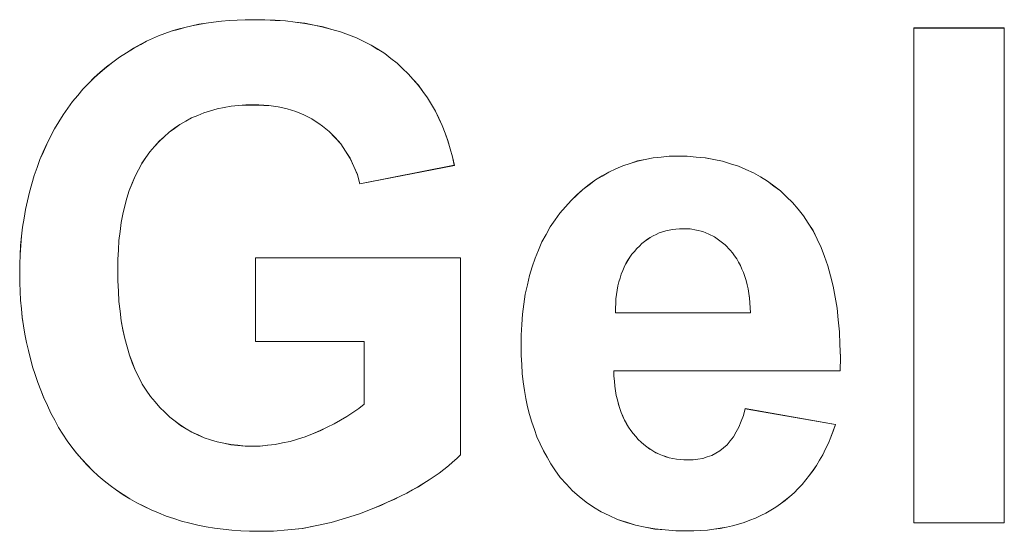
# Model space of a CAD drawing. Extents: x 229 to 926, y 37 to 878.
# Tile 132 of 194: x 354.11 to 359.08, y 819.52 to 822.1. Entities that reach past the tile are written whole.
import ezdxf

# ---------------------------------------------------------------- set-up
doc = ezdxf.new("R2010")
doc.units = 0
doc.layers.get('0').update_dxf_attribs({"lineweight": 13})
doc.layers.add('Beschriftung', color=7, linetype='Continuous', lineweight=25)
doc.layers.add('Beschriftung-A03ENJ5NI0', color=7, linetype='Continuous', lineweight=25)

# ---------------------------------------------------------------- blocks, each defined once
blk = doc.blocks.new('Referenz-A03ENJ5LI0', base_point=(255.7277, 65.704))
at = {"layer": 'Beschriftung', "color": 0, "lineweight": -2}
for p, q in [((355.2053, 822.1015), (355.2463, 822.1034)), ((355.2463, 822.1034), (355.289, 822.1034)), ((355.289, 822.1034), (355.3444, 822.1034)), ((355.3444, 822.1034), (355.3967, 822.1003)), ((354.8725, 822.0451), (354.9063, 822.0548)), ((354.9063, 822.0548), (354.9403, 822.0645)), ((354.9403, 822.0645), (354.9759, 822.0724)), ((354.9759, 822.0724), (355.0115, 822.08)), ((355.0115, 822.08), (355.0488, 822.0859)), ((355.0488, 822.0859), (355.0863, 822.0917)), ((355.0863, 822.0917), (355.1253, 822.0956)), ((355.1253, 822.0956), (355.1645, 822.0995)), ((355.1645, 822.0995), (355.2053, 822.1015)), ((355.3967, 822.1003), (355.4491, 822.0973)), ((355.4491, 822.0973), (355.4985, 822.0911)), ((355.4985, 822.0911), (355.5479, 822.0851)), ((355.5479, 822.0851), (355.5941, 822.0759)), ((355.5941, 822.0759), (355.6405, 822.0667)), ((355.6405, 822.0667), (355.6837, 822.0546)), ((355.6837, 822.0546), (355.7271, 822.0423)), ((358.6234, 819.5615), (358.6234, 822.0615)), ((358.6234, 822.0615), (359.0808, 822.0615)), ((359.0808, 822.0615), (359.0808, 819.5615)), ((354.7475, 821.9945), (354.7779, 822.0081)), ((354.7779, 822.0081), (354.8082, 822.0217)), ((354.8082, 822.0217), (354.8404, 822.0334)), ((354.8404, 822.0334), (354.8725, 822.0451)), ((355.7271, 822.0423), (355.7673, 822.0271)), ((355.7673, 822.0271), (355.8076, 822.0119)), ((355.8076, 822.0119), (355.8449, 821.9935)), ((354.646, 821.9362), (354.6812, 821.9588)), ((354.6812, 821.9588), (354.7188, 821.979)), ((354.7188, 821.979), (354.7475, 821.9945)), ((355.8449, 821.9935), (355.8821, 821.9752)), ((355.8821, 821.9752), (355.9163, 821.9538)), ((355.9163, 821.9538), (355.9505, 821.9325)), ((354.5776, 821.8892), (354.6106, 821.9139)), ((354.6106, 821.9139), (354.646, 821.9362)), ((355.9505, 821.9325), (355.9817, 821.908)), ((355.9817, 821.908), (356.0128, 821.8836)), ((354.5138, 821.8377), (354.5446, 821.8645)), ((354.5446, 821.8645), (354.5776, 821.8892)), ((356.0128, 821.8836), (356.0412, 821.8568)), ((356.0412, 821.8568), (356.0695, 821.83)), ((354.4545, 821.7817), (354.483, 821.8108)), ((354.483, 821.8108), (354.5138, 821.8377)), ((356.0695, 821.83), (356.0952, 821.801)), ((354.426, 821.7526), (354.4545, 821.7817)), ((356.0952, 821.801), (356.1207, 821.7719)), ((356.1207, 821.7719), (356.1436, 821.7404)), ((354.3734, 821.6901), (354.3997, 821.7213)), ((354.3997, 821.7213), (354.426, 821.7526)), ((356.1436, 821.7404), (356.1664, 821.7091)), ((356.1664, 821.7091), (356.1864, 821.6753)), ((354.3255, 821.623), (354.3494, 821.6566)), ((354.3494, 821.6566), (354.3734, 821.6901)), ((355.1395, 821.6597), (355.1042, 821.6531)), ((355.1749, 821.6662), (355.1395, 821.6597)), ((355.2123, 821.6695), (355.1749, 821.6662)), ((355.2497, 821.6728), (355.2123, 821.6695)), ((355.289, 821.6728), (355.2497, 821.6728)), ((355.3151, 821.6728), (355.289, 821.6728)), ((355.34, 821.671), (355.3151, 821.6728)), ((355.3649, 821.6695), (355.34, 821.671)), ((355.3887, 821.6661), (355.3649, 821.6695)), ((355.4126, 821.6627), (355.3887, 821.6661)), ((355.4353, 821.6577), (355.4126, 821.6627)), ((355.458, 821.6527), (355.4353, 821.6577)), ((356.1864, 821.6753), (356.2065, 821.6415)), ((354.3037, 821.5873), (354.3255, 821.623)), ((354.9749, 821.6072), (354.9456, 821.5908)), ((355.0062, 821.6203), (354.9749, 821.6072)), ((355.0375, 821.6334), (355.0062, 821.6203)), ((355.0709, 821.6433), (355.0375, 821.6334)), ((355.1042, 821.6531), (355.0709, 821.6433)), ((355.4797, 821.6461), (355.458, 821.6527)), ((355.5014, 821.6394), (355.4797, 821.6461)), ((355.522, 821.631), (355.5014, 821.6394)), ((355.5426, 821.6226), (355.522, 821.631)), ((355.5622, 821.6127), (355.5426, 821.6226)), ((355.5816, 821.6027), (355.5622, 821.6127)), ((356.2065, 821.6415), (356.2238, 821.6054)), ((356.2238, 821.6054), (356.241, 821.5694)), ((354.2819, 821.5516), (354.3037, 821.5873)), ((354.889, 821.5548), (354.8617, 821.5351)), ((354.9163, 821.5744), (354.889, 821.5548)), ((354.9456, 821.5908), (354.9163, 821.5744)), ((355.6001, 821.591), (355.5816, 821.6027)), ((355.6185, 821.5793), (355.6001, 821.591)), ((355.6359, 821.5659), (355.6185, 821.5793)), ((355.6706, 821.5393), (355.6359, 821.5659)), ((356.241, 821.5694), (356.2556, 821.5309)), ((354.2429, 821.4757), (354.2625, 821.5137)), ((354.2625, 821.5137), (354.2819, 821.5516)), ((354.8364, 821.5122), (354.8112, 821.4892)), ((354.8617, 821.5351), (354.8364, 821.5122)), ((355.6997, 821.5077), (355.6706, 821.5393)), ((355.729, 821.4761), (355.6997, 821.5077)), ((356.2556, 821.5309), (356.27, 821.4925)), ((354.2259, 821.4365), (354.2429, 821.4757)), ((354.7879, 821.463), (354.7647, 821.4367)), ((354.8112, 821.4892), (354.7879, 821.463)), ((355.7526, 821.4397), (355.729, 821.4761)), ((356.27, 821.4925), (356.2818, 821.4517)), ((354.2088, 821.3972), (354.2259, 821.4365)), ((354.7443, 821.4074), (354.724, 821.378)), ((354.7647, 821.4367), (354.7443, 821.4074)), ((355.7763, 821.4033), (355.7526, 821.4397)), ((356.2818, 821.4517), (356.2935, 821.411)), ((356.2935, 821.411), (356.3023, 821.3679)), ((357.2671, 821.3977), (357.3062, 821.4057)), ((357.3062, 821.4057), (357.3472, 821.4097)), ((357.3472, 821.4097), (357.3883, 821.4137)), ((357.3883, 821.4137), (357.4311, 821.4137)), ((357.4311, 821.4137), (357.4792, 821.4137)), ((357.4792, 821.4137), (357.5247, 821.4095)), ((357.5247, 821.4095), (357.5703, 821.4053)), ((354.1796, 821.3159), (354.1943, 821.3565)), ((354.1943, 821.3565), (354.2088, 821.3972)), ((354.724, 821.378), (354.7066, 821.3454)), ((355.7944, 821.362), (355.7763, 821.4033)), ((355.8125, 821.3207), (355.7944, 821.362)), ((356.3023, 821.3679), (355.8252, 821.2745)), ((357.118, 821.3499), (357.1534, 821.3659)), ((357.1534, 821.3659), (357.1906, 821.3778)), ((357.1906, 821.3778), (357.2279, 821.3898)), ((357.2279, 821.3898), (357.2671, 821.3977)), ((357.5703, 821.4053), (357.6134, 821.397)), ((357.6134, 821.397), (357.6565, 821.3886)), ((357.6565, 821.3886), (357.697, 821.3761)), ((357.697, 821.3761), (357.7374, 821.3635)), ((357.7374, 821.3635), (357.7755, 821.3469)), ((354.1674, 821.274), (354.1796, 821.3159)), ((354.6892, 821.3128), (354.6746, 821.2771)), ((354.7066, 821.3454), (354.6892, 821.3128)), ((355.8252, 821.2745), (355.8125, 821.3207)), ((357.0153, 821.2942), (357.049, 821.3141)), ((357.049, 821.3141), (357.0825, 821.334)), ((357.0825, 821.334), (357.118, 821.3499)), ((357.7755, 821.3469), (357.8134, 821.3303)), ((357.8134, 821.3303), (357.8488, 821.3094)), ((357.8488, 821.3094), (357.8843, 821.2885)), ((354.1553, 821.232), (354.1674, 821.274)), ((354.6746, 821.2771), (354.6601, 821.2414)), ((356.9519, 821.2464), (356.9836, 821.2703)), ((356.9836, 821.2703), (357.0153, 821.2942)), ((357.8843, 821.2885), (357.9171, 821.2636)), ((357.9171, 821.2636), (357.9501, 821.2385)), ((354.1455, 821.1886), (354.1553, 821.232)), ((354.6601, 821.2414), (354.6485, 821.2025)), ((356.8921, 821.1906), (356.922, 821.2185)), ((356.922, 821.2185), (356.9519, 821.2464)), ((357.9501, 821.2385), (357.9805, 821.2094)), ((357.9805, 821.2094), (358.0108, 821.1801)), ((354.1358, 821.1452), (354.1455, 821.1886)), ((354.6369, 821.1635), (354.6281, 821.1215)), ((354.6485, 821.2025), (354.6369, 821.1635)), ((356.8361, 821.127), (356.8642, 821.1588)), ((356.8642, 821.1588), (356.8921, 821.1906)), ((358.0108, 821.1801), (358.0387, 821.1469)), ((354.1284, 821.1005), (354.1358, 821.1452)), ((354.6281, 821.1215), (354.6195, 821.0794)), ((356.8115, 821.0921), (356.8361, 821.127)), ((358.0387, 821.1469), (358.0664, 821.1135)), ((358.0664, 821.1135), (358.0906, 821.0757)), ((354.1212, 821.0558), (354.1284, 821.1005)), ((354.6195, 821.0794), (354.6135, 821.0341)), ((356.787, 821.0572), (356.8115, 821.0921)), ((358.0906, 821.0757), (358.1149, 821.0379)), ((354.1114, 820.9636), (354.1163, 821.0097)), ((354.1163, 821.0097), (354.1212, 821.0558)), ((354.6135, 821.0341), (354.6078, 820.9889)), ((356.745, 820.9812), (356.766, 821.0191)), ((356.766, 821.0191), (356.787, 821.0572)), ((357.3069, 821.012), (357.2923, 821.0031)), ((357.3223, 821.0193), (357.3069, 821.012)), ((357.3377, 821.0263), (357.3223, 821.0193)), ((357.354, 821.0316), (357.3377, 821.0263)), ((357.3702, 821.0371), (357.354, 821.0316)), ((357.3873, 821.0406), (357.3702, 821.0371)), ((357.4043, 821.0442), (357.3873, 821.0406)), ((357.4221, 821.046), (357.4043, 821.0442)), ((357.44, 821.0478), (357.4221, 821.046)), ((357.4587, 821.0478), (357.44, 821.0478)), ((357.4935, 821.0478), (357.4587, 821.0478)), ((357.5257, 821.041), (357.4935, 821.0478)), ((357.558, 821.0343), (357.5257, 821.041)), ((357.5877, 821.0207), (357.558, 821.0343)), ((357.6172, 821.0072), (357.5877, 821.0207)), ((358.1149, 821.0379), (358.1354, 820.9957)), ((354.109, 820.9162), (354.1114, 820.9636)), ((354.6078, 820.9889), (354.6049, 820.9405)), ((356.7275, 820.9401), (356.745, 820.9812)), ((357.2371, 820.9602), (357.2242, 820.9477)), ((357.2501, 820.9728), (357.2371, 820.9602)), ((357.2639, 820.9834), (357.2501, 820.9728)), ((357.2777, 820.9942), (357.2639, 820.9834)), ((357.2923, 821.0031), (357.2777, 820.9942)), ((357.6442, 820.9868), (357.6172, 821.0072)), ((357.6712, 820.9665), (357.6442, 820.9868)), ((357.6956, 820.9394), (357.6712, 820.9665)), ((358.1354, 820.9957), (358.156, 820.9535)), ((354.1065, 820.8687), (354.109, 820.9162)), ((354.6049, 820.9405), (354.602, 820.8921)), ((356.7099, 820.8993), (356.7275, 820.9401)), ((357.1999, 820.9192), (357.1892, 820.9036)), ((357.2121, 820.9334), (357.1999, 820.9192)), ((357.2242, 820.9477), (357.2121, 820.9334)), ((357.7077, 820.9259), (357.6956, 820.9394)), ((357.7184, 820.9108), (357.7077, 820.9259)), ((357.7291, 820.8957), (357.7184, 820.9108)), ((358.156, 820.9535), (358.1729, 820.9068)), ((354.1065, 820.82), (354.1065, 820.8687)), ((354.602, 820.8921), (354.602, 820.8405)), ((355.297, 820.4781), (355.297, 820.901)), ((355.297, 820.901), (356.3333, 820.901)), ((356.3333, 820.901), (356.3333, 819.906)), ((356.696, 820.8552), (356.7099, 820.8993)), ((357.1695, 820.8712), (357.1604, 820.8543)), ((357.1785, 820.888), (357.1695, 820.8712)), ((357.1892, 820.9036), (357.1785, 820.888)), ((357.7384, 820.879), (357.7291, 820.8957)), ((357.7477, 820.8623), (357.7384, 820.879)), ((357.7555, 820.8441), (357.7477, 820.8623)), ((358.1729, 820.9068), (358.1898, 820.8601)), ((358.1898, 820.8601), (358.2031, 820.8091)), ((354.1065, 820.775), (354.1065, 820.82)), ((354.602, 820.8405), (354.602, 820.7848)), ((356.6715, 820.7639), (356.682, 820.8111)), ((356.682, 820.8111), (356.696, 820.8552)), ((357.1453, 820.8181), (357.1394, 820.7986)), ((357.1529, 820.8361), (357.1453, 820.8181)), ((357.1604, 820.8543), (357.1529, 820.8361)), ((357.7633, 820.8259), (357.7555, 820.8441)), ((357.7697, 820.8061), (357.7633, 820.8259)), ((358.2031, 820.8091), (358.2164, 820.758)), ((354.1087, 820.7309), (354.1065, 820.775)), ((354.602, 820.7848), (354.6049, 820.7327)), ((356.6609, 820.7169), (356.6715, 820.7639)), ((357.1334, 820.7793), (357.129, 820.7586)), ((357.1394, 820.7986), (357.1334, 820.7793)), ((357.7761, 820.7863), (357.7697, 820.8061)), ((357.7811, 820.7649), (357.7761, 820.7863)), ((357.786, 820.7436), (357.7811, 820.7649)), ((354.1109, 820.6868), (354.1087, 820.7309)), ((354.6049, 820.7327), (354.6079, 820.6804)), ((356.6539, 820.6667), (356.6609, 820.7169)), ((357.1216, 820.7158), (357.1188, 820.6939)), ((357.1245, 820.7379), (357.1216, 820.7158)), ((357.129, 820.7586), (357.1245, 820.7379)), ((357.7895, 820.7207), (357.786, 820.7436)), ((357.793, 820.6978), (357.7895, 820.7207)), ((358.2164, 820.758), (358.226, 820.7024)), ((354.1153, 820.6435), (354.1109, 820.6868)), ((354.6079, 820.6804), (354.6137, 820.6318)), ((356.647, 820.6166), (356.6539, 820.6667)), ((357.1175, 820.6706), (357.1161, 820.6474)), ((357.1188, 820.6939), (357.1175, 820.6706)), ((357.7951, 820.6734), (357.793, 820.6978)), ((357.7971, 820.6488), (357.7951, 820.6734)), ((358.226, 820.7024), (358.2357, 820.6469)), ((354.1197, 820.6002), (354.1153, 820.6435)), ((354.6137, 820.6318), (354.6196, 820.5832)), ((356.6434, 820.5633), (356.647, 820.6166)), ((357.1161, 820.6474), (357.1163, 820.6228)), ((357.1163, 820.6228), (357.7978, 820.6228)), ((357.7978, 820.6228), (357.7971, 820.6488)), ((358.2357, 820.6469), (358.2418, 820.5869)), ((354.1261, 820.5578), (354.1197, 820.6002)), ((354.6196, 820.5832), (354.6284, 820.5379)), ((356.64, 820.5101), (356.6434, 820.5633)), ((358.2418, 820.5869), (358.2478, 820.527)), ((354.1327, 820.5153), (354.1261, 820.5578)), ((354.1414, 820.4738), (354.1327, 820.5153)), ((354.6284, 820.5379), (354.6373, 820.4927)), ((358.2478, 820.527), (358.2502, 820.4626)), ((354.1502, 820.4322), (354.1414, 820.4738)), ((354.6373, 820.4927), (354.649, 820.451)), ((355.8469, 820.4781), (355.297, 820.4781)), ((355.8469, 820.1623), (355.8469, 820.4781)), ((356.64, 820.4539), (356.64, 820.5101)), ((358.2502, 820.4626), (358.2526, 820.3982)), ((354.1612, 820.3914), (354.1502, 820.4322)), ((354.649, 820.451), (354.6608, 820.4092)), ((356.64, 820.4068), (356.64, 820.4539)), ((354.172, 820.3507), (354.1612, 820.3914)), ((354.6608, 820.4092), (354.6755, 820.3711)), ((354.6755, 820.3711), (354.6902, 820.3327)), ((356.6426, 820.3618), (356.64, 820.4068)), ((356.6453, 820.3167), (356.6426, 820.3618)), ((358.2526, 820.3982), (358.2515, 820.3294)), ((354.1851, 820.3108), (354.172, 820.3507)), ((354.6902, 820.3327), (354.7079, 820.2979)), ((356.6506, 820.2737), (356.6453, 820.3167)), ((358.2515, 820.3294), (357.1081, 820.3294)), ((357.1081, 820.3294), (357.1087, 820.3028)), ((354.1982, 820.2708), (354.1851, 820.3108)), ((354.2135, 820.2318), (354.1982, 820.2708)), ((354.7079, 820.2979), (354.7255, 820.2632)), ((354.7255, 820.2632), (354.7461, 820.2318)), ((356.656, 820.2306), (356.6506, 820.2737)), ((357.1087, 820.3028), (357.111, 820.2777)), ((357.111, 820.2777), (357.1131, 820.2525)), ((354.2287, 820.1927), (354.2135, 820.2318)), ((354.7461, 820.2318), (354.7667, 820.2006)), ((356.664, 820.1896), (356.656, 820.2306)), ((357.1131, 820.2525), (357.1169, 820.2288)), ((357.1169, 820.2288), (357.1206, 820.2052)), ((354.2462, 820.1544), (354.2287, 820.1927)), ((354.7667, 820.2006), (354.7902, 820.1728)), ((354.7902, 820.1728), (354.8137, 820.145)), ((355.8197, 820.1403), (355.8469, 820.1623)), ((356.672, 820.1485), (356.664, 820.1896)), ((357.1206, 820.2052), (357.1259, 820.183)), ((357.1259, 820.183), (357.1313, 820.1608)), ((354.2637, 820.1162), (354.2462, 820.1544)), ((354.2833, 820.0802), (354.2637, 820.1162)), ((354.8137, 820.145), (354.8392, 820.1206)), ((354.8392, 820.1206), (354.8645, 820.0962)), ((355.76, 820.0995), (355.7898, 820.1198)), ((355.7898, 820.1198), (355.8197, 820.1403)), ((356.6826, 820.1096), (356.672, 820.1485)), ((357.1313, 820.1608), (357.1382, 820.1401)), ((357.1382, 820.1401), (357.145, 820.1194)), ((357.145, 820.1194), (357.1536, 820.1001)), ((357.763, 820.1048), (357.7723, 820.1389)), ((357.7723, 820.1389), (358.2279, 820.0589)), ((354.3029, 820.0441), (354.2833, 820.0802)), ((354.8645, 820.0962), (354.8917, 820.0753)), ((354.8917, 820.0753), (354.9188, 820.0546)), ((355.6948, 820.0619), (355.7274, 820.0807)), ((355.7274, 820.0807), (355.76, 820.0995)), ((356.6933, 820.0706), (356.6826, 820.1096)), ((356.7066, 820.0336), (356.6933, 820.0706)), ((357.1536, 820.1001), (357.162, 820.081)), ((357.162, 820.081), (357.1721, 820.0632)), ((357.1721, 820.0632), (357.1821, 820.0454)), ((357.7399, 820.046), (357.7514, 820.0753)), ((357.7514, 820.0753), (357.763, 820.1048)), ((354.3247, 820.0103), (354.3029, 820.0441)), ((354.9188, 820.0546), (354.9479, 820.0372)), ((354.9479, 820.0372), (354.977, 820.0197)), ((354.977, 820.0197), (355.0078, 820.0058)), ((355.5864, 820.0121), (355.6244, 820.0277)), ((355.6244, 820.0277), (355.6596, 820.0448)), ((355.6596, 820.0448), (355.6948, 820.0619)), ((356.7199, 819.9967), (356.7066, 820.0336)), ((357.1821, 820.0454), (357.1937, 820.0292)), ((357.1937, 820.0292), (357.2053, 820.0129)), ((357.2053, 820.0129), (357.2186, 819.9981)), ((357.7122, 819.9965), (357.726, 820.0212)), ((357.726, 820.0212), (357.7399, 820.046)), ((358.2168, 820.026), (358.2043, 819.9951)), ((358.2279, 820.0589), (358.2168, 820.026)), ((354.3465, 819.9765), (354.3247, 820.0103)), ((354.3704, 819.9449), (354.3465, 819.9765)), ((355.0078, 820.0058), (355.0386, 819.992)), ((355.0386, 819.992), (355.0712, 819.9815)), ((355.0712, 819.9815), (355.104, 819.9711)), ((355.104, 819.9711), (355.1384, 819.9641)), ((355.1384, 819.9641), (355.1729, 819.9571)), ((355.3969, 819.9579), (355.4348, 819.9657)), ((355.4348, 819.9657), (355.4726, 819.9734)), ((355.4726, 819.9734), (355.5105, 819.985)), ((355.5105, 819.985), (355.5485, 819.9967)), ((355.5485, 819.9967), (355.5864, 820.0121)), ((356.7359, 819.9617), (356.7199, 819.9967)), ((357.2186, 819.9981), (357.2318, 819.9832)), ((357.2318, 819.9832), (357.2458, 819.9704)), ((357.2458, 819.9704), (357.2598, 819.9574)), ((357.6802, 819.9564), (357.6962, 819.9764)), ((357.6962, 819.9764), (357.7122, 819.9965)), ((358.1918, 819.9643), (358.1776, 819.9353)), ((358.2043, 819.9951), (358.1918, 819.9643)), ((354.3943, 819.9133), (354.3704, 819.9449)), ((354.4204, 819.8839), (354.3943, 819.9133)), ((355.1729, 819.9571), (355.2092, 819.9537)), ((355.2092, 819.9537), (355.2455, 819.9502)), ((355.2455, 819.9502), (355.2836, 819.9502)), ((355.2836, 819.9502), (355.3214, 819.9502)), ((355.3214, 819.9502), (355.3592, 819.9541)), ((355.3592, 819.9541), (355.3969, 819.9579)), ((356.752, 819.9268), (356.7359, 819.9617)), ((356.7706, 819.8938), (356.752, 819.9268)), ((357.2598, 819.9574), (357.2746, 819.9463)), ((357.2746, 819.9463), (357.2894, 819.9352)), ((357.2894, 819.9352), (357.305, 819.926)), ((357.305, 819.926), (357.3206, 819.9167)), ((357.3206, 819.9167), (357.3371, 819.9093)), ((357.6028, 819.9027), (357.6233, 819.9143)), ((357.6233, 819.9143), (357.6436, 819.9257)), ((357.6436, 819.9257), (357.6619, 819.9411)), ((357.6619, 819.9411), (357.6802, 819.9564)), ((358.1776, 819.9353), (358.1635, 819.9064)), ((354.4465, 819.8545), (354.4204, 819.8839)), ((356.2934, 819.8682), (356.2724, 819.8497)), ((356.3144, 819.8868), (356.2934, 819.8682)), ((356.3333, 819.906), (356.3144, 819.8868)), ((356.7893, 819.8609), (356.7706, 819.8938)), ((357.3371, 819.9093), (357.3535, 819.9019)), ((357.3535, 819.9019), (357.3708, 819.8964)), ((357.3708, 819.8964), (357.3881, 819.8908)), ((357.3881, 819.8908), (357.4061, 819.887)), ((357.4061, 819.887), (357.4242, 819.8834)), ((357.4242, 819.8834), (357.4431, 819.8816)), ((357.4431, 819.8816), (357.4619, 819.8797)), ((357.4619, 819.8797), (357.4816, 819.8797)), ((357.4816, 819.8797), (357.5084, 819.8797)), ((357.5084, 819.8797), (357.5331, 819.8835)), ((357.5331, 819.8835), (357.5578, 819.8874)), ((357.5578, 819.8874), (357.5803, 819.895)), ((357.5803, 819.895), (357.6028, 819.9027)), ((358.1477, 819.8794), (358.132, 819.8525)), ((358.1635, 819.9064), (358.1477, 819.8794)), ((354.4748, 819.8273), (354.4465, 819.8545)), ((354.503, 819.8001), (354.4748, 819.8273)), ((356.2492, 819.8316), (356.2262, 819.8136)), ((356.2724, 819.8497), (356.2492, 819.8316)), ((356.8106, 819.83), (356.7893, 819.8609)), ((356.8375, 819.7914), (356.8106, 819.83)), ((358.1147, 819.8275), (358.0974, 819.8025)), ((358.132, 819.8525), (358.1147, 819.8275)), ((354.5333, 819.775), (354.503, 819.8001)), ((354.5637, 819.7501), (354.5333, 819.775)), ((356.1756, 819.7788), (356.1483, 819.7619)), ((356.2008, 819.7962), (356.1756, 819.7788)), ((356.2262, 819.8136), (356.2008, 819.7962)), ((356.8683, 819.7577), (356.8375, 819.7914)), ((358.0785, 819.7794), (358.0595, 819.7564)), ((358.0974, 819.8025), (358.0785, 819.7794)), ((354.5963, 819.7274), (354.5637, 819.7501)), ((354.6289, 819.7046), (354.5963, 819.7274)), ((356.0914, 819.7288), (356.062, 819.7124)), ((356.1209, 819.745), (356.0914, 819.7288)), ((356.1483, 819.7619), (356.1209, 819.745)), ((356.8989, 819.724), (356.8683, 819.7577)), ((356.9333, 819.695), (356.8989, 819.724)), ((358.039, 819.7353), (358.0186, 819.7142)), ((358.0595, 819.7564), (358.039, 819.7353)), ((354.6637, 819.684), (354.6289, 819.7046)), ((354.6983, 819.6635), (354.6637, 819.684)), ((355.9651, 819.6659), (355.9314, 819.6507)), ((355.9988, 819.681), (355.9651, 819.6659)), ((356.0304, 819.6967), (355.9988, 819.681)), ((356.062, 819.7124), (356.0304, 819.6967)), ((356.9676, 819.6661), (356.9333, 819.695)), ((357.0056, 819.642), (356.9676, 819.6661)), ((357.9744, 819.6759), (357.9507, 819.6588)), ((357.9965, 819.6952), (357.9744, 819.6759)), ((358.0186, 819.7142), (357.9965, 819.6952)), ((354.7345, 819.6455), (354.6983, 819.6635)), ((354.7708, 819.6275), (354.7345, 819.6455)), ((354.8084, 819.6121), (354.7708, 819.6275)), ((355.8956, 819.6361), (355.8239, 819.607)), ((355.9314, 819.6507), (355.8956, 819.6361)), ((357.0437, 819.6179), (357.0056, 819.642)), ((357.0853, 819.5986), (357.0437, 819.6179)), ((357.9019, 819.6267), (357.8767, 819.6115)), ((357.9271, 819.6417), (357.9019, 819.6267)), ((357.9507, 819.6588), (357.9271, 819.6417)), ((354.8462, 819.5966), (354.8084, 819.6121)), ((354.8853, 819.5838), (354.8462, 819.5966)), ((354.9246, 819.5709), (354.8853, 819.5838)), ((354.9653, 819.5606), (354.9246, 819.5709)), ((355.7518, 819.5852), (355.6796, 819.5633)), ((355.8239, 819.607), (355.7518, 819.5852)), ((357.1269, 819.5793), (357.0853, 819.5986)), ((357.1723, 819.5648), (357.1269, 819.5793)), ((357.7954, 819.5752), (357.7672, 819.5644)), ((357.8234, 819.5859), (357.7954, 819.5752)), ((357.8501, 819.5988), (357.8234, 819.5859)), ((357.8767, 819.6115), (357.8501, 819.5988)), ((355.006, 819.5504), (354.9653, 819.5606)), ((355.0482, 819.5427), (355.006, 819.5504)), ((355.0904, 819.535), (355.0482, 819.5427)), ((355.1341, 819.5298), (355.0904, 819.535)), ((355.1778, 819.5247), (355.1341, 819.5298)), ((355.223, 819.5221), (355.1778, 819.5247)), ((355.2683, 819.5196), (355.223, 819.5221)), ((355.3149, 819.5196), (355.2683, 819.5196)), ((355.3884, 819.5196), (355.3149, 819.5196)), ((355.4614, 819.5268), (355.3884, 819.5196)), ((355.5344, 819.5341), (355.4614, 819.5268)), ((355.607, 819.5487), (355.5344, 819.5341)), ((355.6796, 819.5633), (355.607, 819.5487)), ((357.2176, 819.5504), (357.1723, 819.5648)), ((357.2665, 819.5407), (357.2176, 819.5504)), ((357.3154, 819.5311), (357.2665, 819.5407)), ((357.3681, 819.5263), (357.3154, 819.5311)), ((357.4207, 819.5215), (357.3681, 819.5263)), ((357.477, 819.5215), (357.4207, 819.5215)), ((357.5125, 819.5215), (357.477, 819.5215)), ((357.5466, 819.5236), (357.5125, 819.5215)), ((357.5806, 819.5258), (357.5466, 819.5236)), ((357.6132, 819.53), (357.5806, 819.5258)), ((357.6458, 819.5344), (357.6132, 819.53)), ((357.6769, 819.5407), (357.6458, 819.5344)), ((357.708, 819.5473), (357.6769, 819.5407)), ((357.7376, 819.5557), (357.708, 819.5473)), ((357.7672, 819.5644), (357.7376, 819.5557)), ((359.0808, 819.5615), (358.6234, 819.5615))]:
    blk.add_line(p, q, dxfattribs=at)
blk = doc.blocks.new('Referenz-A03ENJ62I0', base_point=(255.7277, 65.7055))
at = {"layer": 'Beschriftung-A03ENJ5NI0', "color": 0, "lineweight": -2}
for p, q in [((355.2054, 822.1013), (355.2464, 822.1032)), ((355.2464, 822.1032), (355.289, 822.1032)), ((355.289, 822.1032), (355.3444, 822.1032)), ((355.3444, 822.1032), (355.3968, 822.1001)), ((354.8725, 822.0449), (354.9064, 822.0546)), ((354.9064, 822.0546), (354.9403, 822.0643)), ((354.9403, 822.0643), (354.9759, 822.0721)), ((354.9759, 822.0721), (355.0116, 822.0798)), ((355.0116, 822.0798), (355.0489, 822.0857)), ((355.0489, 822.0857), (355.0863, 822.0915)), ((355.0863, 822.0915), (355.1254, 822.0954)), ((355.1254, 822.0954), (355.1646, 822.0993)), ((355.1646, 822.0993), (355.2054, 822.1013)), ((355.3968, 822.1001), (355.4491, 822.0971)), ((355.4491, 822.0971), (355.4986, 822.0909)), ((355.4986, 822.0909), (355.5479, 822.0849)), ((355.5479, 822.0849), (355.5942, 822.0757)), ((355.5942, 822.0757), (355.6405, 822.0665)), ((355.6405, 822.0665), (355.6838, 822.0544)), ((355.6838, 822.0544), (355.7271, 822.0421)), ((358.6235, 819.5613), (358.6235, 822.0613)), ((358.6235, 822.0613), (359.0808, 822.0613)), ((359.0808, 822.0613), (359.0808, 819.5613)), ((354.7476, 821.9943), (354.778, 822.0079)), ((354.778, 822.0079), (354.8083, 822.0215)), ((354.8083, 822.0215), (354.8404, 822.0332)), ((354.8404, 822.0332), (354.8725, 822.0449)), ((355.7271, 822.0421), (355.7674, 822.0269)), ((355.7674, 822.0269), (355.8077, 822.0117)), ((355.8077, 822.0117), (355.8449, 821.9933)), ((354.6461, 821.936), (354.6813, 821.9586)), ((354.6813, 821.9586), (354.7189, 821.9788)), ((354.7189, 821.9788), (354.7476, 821.9943)), ((355.8449, 821.9933), (355.8822, 821.975)), ((355.8822, 821.975), (355.9163, 821.9536)), ((355.9163, 821.9536), (355.9505, 821.9323)), ((354.5777, 821.889), (354.6107, 821.9137)), ((354.6107, 821.9137), (354.6461, 821.936)), ((355.9505, 821.9323), (355.9817, 821.9078)), ((355.9817, 821.9078), (356.0129, 821.8834)), ((354.5139, 821.8375), (354.5446, 821.8643)), ((354.5446, 821.8643), (354.5777, 821.889)), ((356.0129, 821.8834), (356.0412, 821.8566)), ((356.0412, 821.8566), (356.0696, 821.8298)), ((354.4546, 821.7815), (354.4831, 821.8105)), ((354.4831, 821.8105), (354.5139, 821.8375)), ((356.0696, 821.8298), (356.0952, 821.8008)), ((354.426, 821.7524), (354.4546, 821.7815)), ((356.0952, 821.8008), (356.1208, 821.7717)), ((356.1208, 821.7717), (356.1436, 821.7402)), ((354.3735, 821.6899), (354.3997, 821.7211)), ((354.3997, 821.7211), (354.426, 821.7524)), ((356.1436, 821.7402), (356.1665, 821.7089)), ((356.1665, 821.7089), (356.1865, 821.675)), ((354.3255, 821.6228), (354.3495, 821.6564)), ((354.3495, 821.6564), (354.3735, 821.6899)), ((355.1396, 821.6595), (355.1043, 821.6529)), ((355.1749, 821.666), (355.1396, 821.6595)), ((355.2124, 821.6693), (355.1749, 821.666)), ((355.2498, 821.6725), (355.2124, 821.6693)), ((355.2891, 821.6725), (355.2498, 821.6725)), ((355.3151, 821.6725), (355.2891, 821.6725)), ((355.34, 821.6708), (355.3151, 821.6725)), ((355.365, 821.6693), (355.34, 821.6708)), ((355.3888, 821.6659), (355.365, 821.6693)), ((355.4126, 821.6625), (355.3888, 821.6659)), ((355.4354, 821.6575), (355.4126, 821.6625)), ((355.4581, 821.6525), (355.4354, 821.6575)), ((356.1865, 821.675), (356.2066, 821.6413)), ((354.3037, 821.5871), (354.3255, 821.6228)), ((354.9749, 821.607), (354.9456, 821.5906)), ((355.0063, 821.6201), (354.9749, 821.607)), ((355.0376, 821.6332), (355.0063, 821.6201)), ((355.0709, 821.6431), (355.0376, 821.6332)), ((355.1043, 821.6529), (355.0709, 821.6431)), ((355.4798, 821.6459), (355.4581, 821.6525)), ((355.5015, 821.6392), (355.4798, 821.6459)), ((355.5221, 821.6308), (355.5015, 821.6392)), ((355.5427, 821.6224), (355.5221, 821.6308)), ((355.5622, 821.6125), (355.5427, 821.6224)), ((355.5817, 821.6025), (355.5622, 821.6125)), ((356.2066, 821.6413), (356.2238, 821.6052)), ((356.2238, 821.6052), (356.2411, 821.5692)), ((354.282, 821.5514), (354.3037, 821.5871)), ((354.9163, 821.5742), (354.8891, 821.5546)), ((354.9456, 821.5906), (354.9163, 821.5742)), ((355.6001, 821.5908), (355.5817, 821.6025)), ((355.6186, 821.5791), (355.6001, 821.5908)), ((355.6359, 821.5657), (355.6186, 821.5791)), ((355.6707, 821.5391), (355.6359, 821.5657)), ((356.2411, 821.5692), (356.2556, 821.5307)), ((354.243, 821.4755), (354.2625, 821.5135)), ((354.2625, 821.5135), (354.282, 821.5514)), ((354.8365, 821.512), (354.8112, 821.489)), ((354.8618, 821.5349), (354.8365, 821.512)), ((354.8891, 821.5546), (354.8618, 821.5349)), ((355.6998, 821.5074), (355.6707, 821.5391)), ((355.729, 821.4759), (355.6998, 821.5074)), ((356.2556, 821.5307), (356.2701, 821.4923)), ((354.226, 821.4363), (354.243, 821.4755)), ((354.788, 821.4628), (354.7648, 821.4365)), ((354.8112, 821.489), (354.788, 821.4628)), ((355.7526, 821.4395), (355.729, 821.4759)), ((356.2701, 821.4923), (356.2818, 821.4515)), ((354.2089, 821.397), (354.226, 821.4363)), ((354.7444, 821.4072), (354.724, 821.3777)), ((354.7648, 821.4365), (354.7444, 821.4072)), ((355.7763, 821.4031), (355.7526, 821.4395)), ((356.2818, 821.4515), (356.2935, 821.4108)), ((356.2935, 821.4108), (356.3024, 821.3677)), ((357.3062, 821.4055), (357.3472, 821.4095)), ((357.3472, 821.4095), (357.3883, 821.4135)), ((357.3883, 821.4135), (357.4311, 821.4135)), ((357.4311, 821.4135), (357.4793, 821.4135)), ((357.4793, 821.4135), (357.5248, 821.4093)), ((357.5248, 821.4093), (357.5704, 821.4051)), ((354.1797, 821.3157), (354.1944, 821.3563)), ((354.1944, 821.3563), (354.2089, 821.397)), ((354.724, 821.3777), (354.7066, 821.3452)), ((355.7945, 821.3618), (355.7763, 821.4031)), ((355.8126, 821.3205), (355.7945, 821.3618)), ((356.3024, 821.3677), (355.8252, 821.2743)), ((357.1181, 821.3497), (357.1535, 821.3657)), ((357.1535, 821.3657), (357.1907, 821.3776)), ((357.1907, 821.3776), (357.228, 821.3896)), ((357.228, 821.3896), (357.2672, 821.3975)), ((357.2672, 821.3975), (357.3062, 821.4055)), ((357.5704, 821.4051), (357.6135, 821.3968)), ((357.6135, 821.3968), (357.6565, 821.3884)), ((357.6565, 821.3884), (357.697, 821.3759)), ((357.697, 821.3759), (357.7375, 821.3633)), ((357.7375, 821.3633), (357.7755, 821.3467)), ((354.1675, 821.2737), (354.1797, 821.3157)), ((354.6892, 821.3126), (354.6746, 821.2769)), ((354.7066, 821.3452), (354.6892, 821.3126)), ((355.8252, 821.2743), (355.8126, 821.3205)), ((357.0153, 821.294), (357.049, 821.3139)), ((357.049, 821.3139), (357.0826, 821.3338)), ((357.0826, 821.3338), (357.1181, 821.3497)), ((357.7755, 821.3467), (357.8135, 821.3301)), ((357.8135, 821.3301), (357.8489, 821.3092)), ((357.8489, 821.3092), (357.8844, 821.2883)), ((354.1554, 821.2318), (354.1675, 821.2737)), ((354.6746, 821.2769), (354.6602, 821.2412)), ((356.9519, 821.2462), (356.9837, 821.2701)), ((356.9837, 821.2701), (357.0153, 821.294)), ((357.8844, 821.2883), (357.9172, 821.2634)), ((357.9172, 821.2634), (357.9502, 821.2383)), ((354.1456, 821.1884), (354.1554, 821.2318)), ((354.6602, 821.2412), (354.6485, 821.2023)), ((356.8922, 821.1904), (356.9221, 821.2183)), ((356.9221, 821.2183), (356.9519, 821.2462)), ((357.9502, 821.2383), (357.9805, 821.2092)), ((357.9805, 821.2092), (358.0108, 821.1799)), ((354.1358, 821.145), (354.1456, 821.1884)), ((354.6369, 821.1633), (354.6282, 821.1213)), ((354.6485, 821.2023), (354.6369, 821.1633)), ((356.8361, 821.1268), (356.8642, 821.1586)), ((356.8642, 821.1586), (356.8922, 821.1904)), ((358.0108, 821.1799), (358.0387, 821.1467)), ((354.1285, 821.1003), (354.1358, 821.145)), ((354.6282, 821.1213), (354.6195, 821.0792)), ((356.8116, 821.0919), (356.8361, 821.1268)), ((358.0387, 821.1467), (358.0665, 821.1133)), ((358.0665, 821.1133), (358.0907, 821.0755)), ((354.1212, 821.0556), (354.1285, 821.1003)), ((354.6195, 821.0792), (354.6136, 821.0339)), ((356.7871, 821.0569), (356.8116, 821.0919)), ((358.0907, 821.0755), (358.1149, 821.0377)), ((354.1115, 820.9634), (354.1164, 821.0095)), ((354.1164, 821.0095), (354.1212, 821.0556)), ((354.6136, 821.0339), (354.6079, 820.9887)), ((356.7451, 820.981), (356.7661, 821.0189)), ((356.7661, 821.0189), (356.7871, 821.0569)), ((357.307, 821.0118), (357.2924, 821.0029)), ((357.3224, 821.019), (357.307, 821.0118)), ((357.3378, 821.0261), (357.3224, 821.019)), ((357.354, 821.0314), (357.3378, 821.0261)), ((357.3703, 821.0369), (357.354, 821.0314)), ((357.3873, 821.0404), (357.3703, 821.0369)), ((357.4044, 821.0439), (357.3873, 821.0404)), ((357.4221, 821.0458), (357.4044, 821.0439)), ((357.44, 821.0475), (357.4221, 821.0458)), ((357.4588, 821.0475), (357.44, 821.0475)), ((357.4935, 821.0475), (357.4588, 821.0475)), ((357.5258, 821.0408), (357.4935, 821.0475)), ((357.5581, 821.0341), (357.5258, 821.0408)), ((357.5877, 821.0204), (357.5581, 821.0341)), ((357.6173, 821.007), (357.5877, 821.0204)), ((358.1149, 821.0377), (358.1355, 820.9955)), ((354.1091, 820.916), (354.1115, 820.9634)), ((354.6079, 820.9887), (354.6049, 820.9403)), ((356.7276, 820.9399), (356.7451, 820.981)), ((357.2372, 820.96), (357.2243, 820.9475)), ((357.2502, 820.9726), (357.2372, 820.96)), ((357.2639, 820.9832), (357.2502, 820.9726)), ((357.2778, 820.994), (357.2639, 820.9832)), ((357.2924, 821.0029), (357.2778, 820.994)), ((357.6443, 820.9866), (357.6173, 821.007)), ((357.6713, 820.9662), (357.6443, 820.9866)), ((357.6956, 820.9391), (357.6713, 820.9662)), ((358.1355, 820.9955), (358.156, 820.9533)), ((354.1066, 820.8685), (354.1091, 820.916)), ((354.6049, 820.9403), (354.602, 820.8918)), ((356.71, 820.899), (356.7276, 820.9399)), ((357.1999, 820.9189), (357.1893, 820.9034)), ((357.2121, 820.9332), (357.1999, 820.9189)), ((357.2243, 820.9475), (357.2121, 820.9332)), ((357.7078, 820.9257), (357.6956, 820.9391)), ((357.7185, 820.9106), (357.7078, 820.9257)), ((357.7292, 820.8954), (357.7185, 820.9106)), ((358.156, 820.9533), (358.1729, 820.9066)), ((354.1066, 820.8198), (354.1066, 820.8685)), ((354.602, 820.8918), (354.602, 820.8403)), ((355.2971, 820.4778), (355.2971, 820.9008)), ((355.2971, 820.9008), (356.3333, 820.9008)), ((356.3333, 820.9008), (356.3333, 819.9058)), ((356.6961, 820.855), (356.71, 820.899)), ((357.1696, 820.871), (357.1605, 820.8541)), ((357.1786, 820.8878), (357.1696, 820.871)), ((357.1893, 820.9034), (357.1786, 820.8878)), ((357.7385, 820.8788), (357.7292, 820.8954)), ((357.7478, 820.8621), (357.7385, 820.8788)), ((357.7556, 820.8439), (357.7478, 820.8621)), ((358.1729, 820.9066), (358.1899, 820.8599)), ((358.1899, 820.8599), (358.2031, 820.8089)), ((354.1066, 820.7748), (354.1066, 820.8198)), ((354.602, 820.8403), (354.602, 820.7846)), ((356.6715, 820.7637), (356.682, 820.8109)), ((356.682, 820.8109), (356.6961, 820.855)), ((357.1454, 820.8179), (357.1394, 820.7984)), ((357.1529, 820.8359), (357.1454, 820.8179)), ((357.1605, 820.8541), (357.1529, 820.8359)), ((357.7634, 820.8257), (357.7556, 820.8439)), ((357.7698, 820.8058), (357.7634, 820.8257)), ((358.2031, 820.8089), (358.2164, 820.7578)), ((354.1088, 820.7307), (354.1066, 820.7748)), ((354.602, 820.7846), (354.6049, 820.7325)), ((356.661, 820.7167), (356.6715, 820.7637)), ((357.1335, 820.7791), (357.129, 820.7584)), ((357.1394, 820.7984), (357.1335, 820.7791)), ((357.7761, 820.7861), (357.7698, 820.8058)), ((357.7811, 820.7647), (357.7761, 820.7861)), ((357.7861, 820.7434), (357.7811, 820.7647)), ((354.1109, 820.6866), (354.1088, 820.7307)), ((354.6049, 820.7325), (354.6079, 820.6802)), ((356.654, 820.6665), (356.661, 820.7167)), ((357.1217, 820.7156), (357.1189, 820.6937)), ((357.1246, 820.7377), (357.1217, 820.7156)), ((357.129, 820.7584), (357.1246, 820.7377)), ((357.7896, 820.7205), (357.7861, 820.7434)), ((357.793, 820.6976), (357.7896, 820.7205)), ((358.2164, 820.7578), (358.2261, 820.7022)), ((354.1154, 820.6433), (354.1109, 820.6866)), ((354.6079, 820.6802), (354.6138, 820.6316)), ((356.6471, 820.6164), (356.654, 820.6665)), ((357.1175, 820.6704), (357.1162, 820.6472)), ((357.1189, 820.6937), (357.1175, 820.6704)), ((357.7952, 820.6732), (357.793, 820.6976)), ((357.7972, 820.6486), (357.7952, 820.6732)), ((358.2261, 820.7022), (358.2358, 820.6467)), ((354.1197, 820.6), (354.1154, 820.6433)), ((354.6138, 820.6316), (354.6197, 820.5829)), ((356.6435, 820.5631), (356.6471, 820.6164)), ((357.1162, 820.6472), (357.1164, 820.6226)), ((357.1164, 820.6226), (357.7979, 820.6226)), ((357.7979, 820.6226), (357.7972, 820.6486)), ((358.2358, 820.6467), (358.2418, 820.5867)), ((354.1262, 820.5576), (354.1197, 820.6)), ((354.6197, 820.5829), (354.6284, 820.5377)), ((356.64, 820.5099), (356.6435, 820.5631)), ((358.2418, 820.5867), (358.2479, 820.5268)), ((354.1328, 820.5151), (354.1262, 820.5576)), ((354.1415, 820.4736), (354.1328, 820.5151)), ((354.6284, 820.5377), (354.6374, 820.4925)), ((358.2479, 820.5268), (358.2503, 820.4624)), ((354.1503, 820.432), (354.1415, 820.4736)), ((354.6374, 820.4925), (354.6491, 820.4507)), ((355.8469, 820.4778), (355.2971, 820.4778)), ((355.8469, 820.1621), (355.8469, 820.4778)), ((356.64, 820.4537), (356.64, 820.5099)), ((358.2503, 820.4624), (358.2527, 820.398)), ((354.1612, 820.3912), (354.1503, 820.432)), ((354.6491, 820.4507), (354.6609, 820.409)), ((356.64, 820.4066), (356.64, 820.4537)), ((354.172, 820.3505), (354.1612, 820.3912)), ((354.6609, 820.409), (354.6756, 820.3709)), ((354.6756, 820.3709), (354.6903, 820.3325)), ((356.6427, 820.3616), (356.64, 820.4066)), ((356.6453, 820.3165), (356.6427, 820.3616)), ((358.2527, 820.398), (358.2515, 820.3292)), ((354.1852, 820.3106), (354.172, 820.3505)), ((354.6903, 820.3325), (354.708, 820.2977)), ((356.6507, 820.2735), (356.6453, 820.3165)), ((358.2515, 820.3292), (357.1082, 820.3292)), ((357.1082, 820.3292), (357.1088, 820.3026)), ((354.1983, 820.2706), (354.1852, 820.3106)), ((354.2135, 820.2316), (354.1983, 820.2706)), ((354.708, 820.2977), (354.7255, 820.263)), ((354.7255, 820.263), (354.7462, 820.2316)), ((356.656, 820.2304), (356.6507, 820.2735)), ((357.1088, 820.3026), (357.111, 820.2775)), ((357.111, 820.2775), (357.1131, 820.2523)), ((354.2288, 820.1925), (354.2135, 820.2316)), ((354.7462, 820.2316), (354.7667, 820.2004)), ((356.664, 820.1894), (356.656, 820.2304)), ((357.1131, 820.2523), (357.117, 820.2286)), ((357.117, 820.2286), (357.1207, 820.205)), ((354.2463, 820.1542), (354.2288, 820.1925)), ((354.7667, 820.2004), (354.7903, 820.1726)), ((354.7903, 820.1726), (354.8138, 820.1448)), ((355.8198, 820.1401), (355.8469, 820.1621)), ((356.672, 820.1483), (356.664, 820.1894)), ((357.1207, 820.205), (357.126, 820.1828)), ((357.126, 820.1828), (357.1314, 820.1606)), ((354.2638, 820.116), (354.2463, 820.1542)), ((354.2834, 820.08), (354.2638, 820.116)), ((354.8138, 820.1448), (354.8393, 820.1204)), ((354.8393, 820.1204), (354.8645, 820.096)), ((355.76, 820.0992), (355.7899, 820.1196)), ((355.7899, 820.1196), (355.8198, 820.1401)), ((356.6826, 820.1094), (356.672, 820.1483)), ((357.1314, 820.1606), (357.1383, 820.1399)), ((357.1383, 820.1399), (357.1451, 820.1192)), ((357.1451, 820.1192), (357.1536, 820.0999)), ((357.763, 820.1046), (357.7724, 820.1387)), ((357.7724, 820.1387), (358.2279, 820.0587)), ((354.3029, 820.0439), (354.2834, 820.08)), ((354.8645, 820.096), (354.8917, 820.0751)), ((354.8917, 820.0751), (354.9189, 820.0544)), ((355.6949, 820.0616), (355.7274, 820.0805)), ((355.7274, 820.0805), (355.76, 820.0992)), ((356.6933, 820.0704), (356.6826, 820.1094)), ((356.7066, 820.0334), (356.6933, 820.0704)), ((357.1536, 820.0999), (357.1621, 820.0808)), ((357.1621, 820.0808), (357.1721, 820.063)), ((357.1721, 820.063), (357.1821, 820.0452)), ((357.7399, 820.0458), (357.7515, 820.0751)), ((357.7515, 820.0751), (357.763, 820.1046)), ((354.3247, 820.0101), (354.3029, 820.0439)), ((354.9189, 820.0544), (354.948, 820.037)), ((354.948, 820.037), (354.977, 820.0195)), ((354.977, 820.0195), (355.0078, 820.0056)), ((355.5864, 820.0119), (355.6244, 820.0275)), ((355.6244, 820.0275), (355.6596, 820.0446)), ((355.6596, 820.0446), (355.6949, 820.0616)), ((356.7199, 819.9965), (356.7066, 820.0334)), ((357.1821, 820.0452), (357.1938, 820.029)), ((357.1938, 820.029), (357.2054, 820.0127)), ((357.7123, 819.9963), (357.7261, 820.021)), ((357.7261, 820.021), (357.7399, 820.0458)), ((358.2169, 820.0258), (358.2044, 819.9949)), ((358.2279, 820.0587), (358.2169, 820.0258)), ((354.3466, 819.9763), (354.3247, 820.0101)), ((354.3704, 819.9447), (354.3466, 819.9763)), ((355.0078, 820.0056), (355.0387, 819.9918)), ((355.0387, 819.9918), (355.0713, 819.9813)), ((355.0713, 819.9813), (355.104, 819.9709)), ((355.104, 819.9709), (355.1385, 819.9639)), ((355.1385, 819.9639), (355.1729, 819.9569)), ((355.397, 819.9577), (355.4348, 819.9655)), ((355.4348, 819.9655), (355.4727, 819.9732)), ((355.4727, 819.9732), (355.5106, 819.9848)), ((355.5106, 819.9848), (355.5485, 819.9965)), ((355.5485, 819.9965), (355.5864, 820.0119)), ((356.7359, 819.9615), (356.7199, 819.9965)), ((357.2054, 820.0127), (357.2186, 819.9979)), ((357.2186, 819.9979), (357.2318, 819.983)), ((357.2318, 819.983), (357.2459, 819.9702)), ((357.2459, 819.9702), (357.2598, 819.9572)), ((357.6803, 819.9562), (357.6962, 819.9762)), ((357.6962, 819.9762), (357.7123, 819.9963)), ((358.1918, 819.9641), (358.1776, 819.9351)), ((358.2044, 819.9949), (358.1918, 819.9641)), ((354.3944, 819.9131), (354.3704, 819.9447)), ((355.1729, 819.9569), (355.2093, 819.9535)), ((355.2093, 819.9535), (355.2456, 819.95)), ((355.2456, 819.95), (355.2837, 819.95)), ((355.2837, 819.95), (355.3214, 819.95)), ((355.3214, 819.95), (355.3593, 819.9539)), ((355.3593, 819.9539), (355.397, 819.9577)), ((356.752, 819.9266), (356.7359, 819.9615)), ((356.7706, 819.8936), (356.752, 819.9266)), ((357.2598, 819.9572), (357.2746, 819.9461)), ((357.2746, 819.9461), (357.2894, 819.935)), ((357.2894, 819.935), (357.3051, 819.9258)), ((357.3051, 819.9258), (357.3207, 819.9165)), ((357.3207, 819.9165), (357.3371, 819.9091)), ((357.6029, 819.9025), (357.6233, 819.9141)), ((357.6233, 819.9141), (357.6436, 819.9255)), ((357.6436, 819.9255), (357.6619, 819.9409)), ((357.6619, 819.9409), (357.6803, 819.9562)), ((358.1776, 819.9351), (358.1635, 819.9062)), ((354.4204, 819.8837), (354.3944, 819.9131)), ((354.4466, 819.8543), (354.4204, 819.8837)), ((356.2935, 819.868), (356.2724, 819.8495)), ((356.3144, 819.8866), (356.2935, 819.868)), ((356.3333, 819.9058), (356.3144, 819.8866)), ((356.7893, 819.8607), (356.7706, 819.8936)), ((357.3371, 819.9091), (357.3536, 819.9017)), ((357.3536, 819.9017), (357.3709, 819.8962)), ((357.3709, 819.8962), (357.3881, 819.8906)), ((357.3881, 819.8906), (357.4061, 819.8868)), ((357.4061, 819.8868), (357.4243, 819.8832)), ((357.4243, 819.8832), (357.4431, 819.8814)), ((357.4431, 819.8814), (357.462, 819.8795)), ((357.462, 819.8795), (357.4816, 819.8795)), ((357.4816, 819.8795), (357.5085, 819.8795)), ((357.5085, 819.8795), (357.5332, 819.8833)), ((357.5332, 819.8833), (357.5579, 819.8872)), ((357.5579, 819.8872), (357.5803, 819.8948)), ((357.5803, 819.8948), (357.6029, 819.9025)), ((358.1478, 819.8792), (358.132, 819.8523)), ((358.1635, 819.9062), (358.1478, 819.8792)), ((354.4748, 819.8271), (354.4466, 819.8543)), ((354.5031, 819.7999), (354.4748, 819.8271)), ((356.2493, 819.8314), (356.2262, 819.8134)), ((356.2724, 819.8495), (356.2493, 819.8314)), ((356.8106, 819.8298), (356.7893, 819.8607)), ((356.8376, 819.7912), (356.8106, 819.8298)), ((358.1148, 819.8273), (358.0974, 819.8023)), ((358.132, 819.8523), (358.1148, 819.8273)), ((354.5334, 819.7748), (354.5031, 819.7999)), ((354.5638, 819.7499), (354.5334, 819.7748)), ((356.1757, 819.7786), (356.1483, 819.7617)), ((356.2009, 819.796), (356.1757, 819.7786)), ((356.2262, 819.8134), (356.2009, 819.796)), ((356.8684, 819.7575), (356.8376, 819.7912)), ((358.0785, 819.7792), (358.0596, 819.7562)), ((358.0974, 819.8023), (358.0785, 819.7792)), ((354.5964, 819.7272), (354.5638, 819.7499)), ((354.629, 819.7044), (354.5964, 819.7272)), ((356.0915, 819.7286), (356.0621, 819.7122)), ((356.121, 819.7448), (356.0915, 819.7286)), ((356.1483, 819.7617), (356.121, 819.7448)), ((356.899, 819.7238), (356.8684, 819.7575)), ((356.9334, 819.6948), (356.899, 819.7238)), ((358.0391, 819.7351), (358.0186, 819.714)), ((358.0596, 819.7562), (358.0391, 819.7351)), ((354.6637, 819.6838), (354.629, 819.7044)), ((354.6984, 819.6633), (354.6637, 819.6838)), ((355.9652, 819.6657), (355.9314, 819.6505)), ((355.9989, 819.6808), (355.9652, 819.6657)), ((356.0305, 819.6965), (355.9989, 819.6808)), ((356.0621, 819.7122), (356.0305, 819.6965)), ((356.9677, 819.6659), (356.9334, 819.6948)), ((357.0057, 819.6418), (356.9677, 819.6659)), ((357.9745, 819.6757), (357.9508, 819.6586)), ((357.9965, 819.695), (357.9745, 819.6757)), ((358.0186, 819.714), (357.9965, 819.695)), ((354.7346, 819.6453), (354.6984, 819.6633)), ((354.7708, 819.6273), (354.7346, 819.6453)), ((354.8085, 819.6119), (354.7708, 819.6273)), ((355.8957, 819.6359), (355.8239, 819.6068)), ((355.9314, 819.6505), (355.8957, 819.6359)), ((357.0437, 819.6177), (357.0057, 819.6418)), ((357.0853, 819.5984), (357.0437, 819.6177)), ((357.9019, 819.6265), (357.8768, 819.6113)), ((357.9271, 819.6415), (357.9019, 819.6265)), ((357.9508, 819.6586), (357.9271, 819.6415)), ((354.8463, 819.5964), (354.8085, 819.6119)), ((354.8854, 819.5836), (354.8463, 819.5964)), ((354.9247, 819.5707), (354.8854, 819.5836)), ((354.9654, 819.5604), (354.9247, 819.5707)), ((355.7519, 819.585), (355.6797, 819.5631)), ((355.8239, 819.6068), (355.7519, 819.585)), ((357.127, 819.5791), (357.0853, 819.5984)), ((357.1723, 819.5646), (357.127, 819.5791)), ((357.7954, 819.575), (357.7673, 819.5642)), ((357.8235, 819.5857), (357.7954, 819.575)), ((357.8502, 819.5986), (357.8235, 819.5857)), ((357.8768, 819.6113), (357.8502, 819.5986)), ((355.0061, 819.5502), (354.9654, 819.5604)), ((355.0483, 819.5425), (355.0061, 819.5502)), ((355.0905, 819.5348), (355.0483, 819.5425)), ((355.1342, 819.5296), (355.0905, 819.5348)), ((355.1779, 819.5245), (355.1342, 819.5296)), ((355.2231, 819.5219), (355.1779, 819.5245)), ((355.2683, 819.5194), (355.2231, 819.5219)), ((355.315, 819.5194), (355.2683, 819.5194)), ((355.3885, 819.5194), (355.315, 819.5194)), ((355.4615, 819.5266), (355.3885, 819.5194)), ((355.5345, 819.5339), (355.4615, 819.5266)), ((355.6071, 819.5485), (355.5345, 819.5339)), ((355.6797, 819.5631), (355.6071, 819.5485)), ((357.2176, 819.5502), (357.1723, 819.5646)), ((357.2666, 819.5405), (357.2176, 819.5502)), ((357.3154, 819.5309), (357.2666, 819.5405)), ((357.3681, 819.5261), (357.3154, 819.5309)), ((357.4207, 819.5213), (357.3681, 819.5261)), ((357.477, 819.5213), (357.4207, 819.5213)), ((357.5125, 819.5213), (357.477, 819.5213)), ((357.5466, 819.5234), (357.5125, 819.5213)), ((357.5807, 819.5256), (357.5466, 819.5234)), ((357.6133, 819.5298), (357.5807, 819.5256)), ((357.6459, 819.5342), (357.6133, 819.5298)), ((357.677, 819.5405), (357.6459, 819.5342)), ((357.708, 819.5471), (357.677, 819.5405)), ((357.7377, 819.5555), (357.708, 819.5471)), ((357.7673, 819.5642), (357.7377, 819.5555)), ((359.0808, 819.5613), (358.6235, 819.5613))]:
    blk.add_line(p, q, dxfattribs=at)

msp = doc.modelspace()

# ---------------------------------------------------------------- block references
at = {"color": 251, "lineweight": 13, "ltscale": 0.13, "true_color": 0x606060}
for name, p in [('Referenz-A03ENJ5LI0', (255.7277, 65.704)), ('Referenz-A03ENJ62I0', (255.7277, 65.7055))]:
    msp.add_blockref(name, p, dxfattribs=at)

doc.saveas('drawing.dxf')
